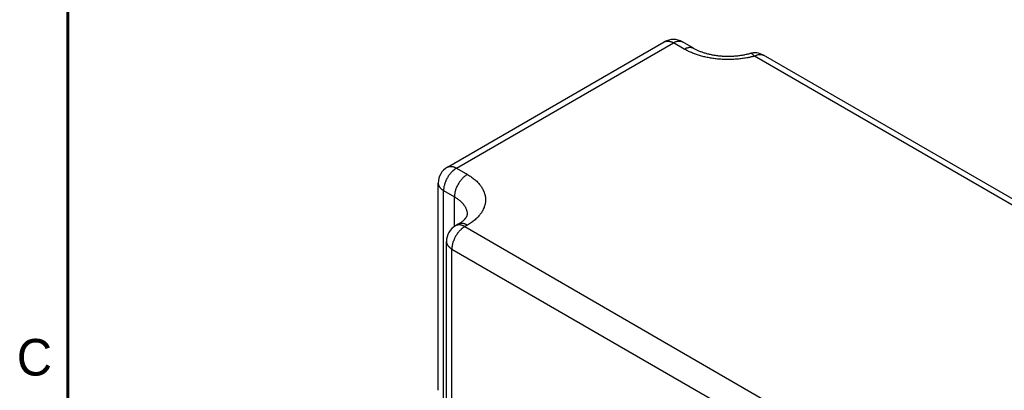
# Model space of a CAD drawing. Header units: inches. Extents: x 0 to 34, y 0 to 22.
# Tile 10 of 33: x 0.2 to 6.9, y 13.5 to 16.1. Entities that reach past the tile are written whole.
import ezdxf

# ---------------------------------------------------------------- set-up
doc = ezdxf.new("R2010")
doc.units = ezdxf.units.IN
doc.header["$LTSCALE"] = 1.87
doc.header["$MEASUREMENT"] = 0
doc.layers.get('0').update_dxf_attribs({"linetype": 'CONTINUOUS'})
doc.styles.add('TEXTSTYLE_2', font='txt')

msp = doc.modelspace()

# ---------------------------------------------------------------- linework, layer by layer
at = {"color": 7, "linetype": 'CONTINUOUS'}
for p, q in [((3.0983, 15.0494), (4.5832, 15.9068)), ((4.7825, 15.8639), (4.7083, 15.9068)), ((9.7538, 13.2221), (5.263, 15.8151)), ((3.0358, 13.5237), (3.0358, 14.9411)), ((3.1726, 14.6595), (3.1549, 14.6493)), ((3.0924, 13.1236), (3.0924, 14.541))]:
    msp.add_line(p, q, dxfattribs=at)
at = {"color": 9, "linetype": 'CONTINUOUS'}
for p, q in [((3.1608, 15.0432), (4.6458, 15.9006)), ((4.72, 15.8577), (4.6458, 15.9006)), ((9.6913, 13.2159), (5.2005, 15.8089)), ((3.1608, 15.0432), (3.2351, 15.0003)), ((3.0724, 13.4727), (3.0724, 14.8901)), ((3.0724, 14.8901), (3.1467, 14.8472)), ((3.1467, 14.6441), (3.1467, 14.8472)), ((3.2351, 14.6533), (3.2174, 14.6431)), ((3.2174, 14.6431), (7.6722, 12.0709)), ((3.129, 13.0726), (3.129, 14.49)), ((3.129, 14.49), (7.5838, 11.9179))]:
    msp.add_line(p, q, dxfattribs=at)
at = {"color": 7, "linetype": 'CONTINUOUS', "const_width": 0.02}
msp.add_lwpolyline([(0.5, 21.5), (0.5, 0.5)], dxfattribs=at)
at = {"color": 7, "linetype": 'CONTINUOUS'}
for centre, start, end in [((4.6458, 15.7985), 59.9984, 120.00563), ((5.2005, 15.7068), 59.9984, 105.10501), ((3.1608, 14.9411), 120.0016, 180.00403), ((3.2174, 14.541), 120.0016, 180.00403)]:
    msp.add_arc(centre, 0.125, start, end, dxfattribs=at)
at = {"color": 9, "linetype": 'CONTINUOUS'}
for points, knots in [([(4.5832, 15.9068), (4.5843, 15.9073), (4.5864, 15.9084), (4.5897, 15.9098), (4.5931, 15.9109), (4.5967, 15.9118), (4.6003, 15.9123), (4.6041, 15.9126), (4.608, 15.9126), (4.612, 15.9124), (4.616, 15.9118), (4.6201, 15.911), (4.6243, 15.9099), (4.6285, 15.9086), (4.6328, 15.907), (4.6371, 15.9051), (4.6415, 15.9029), (4.6443, 15.9014), (4.6458, 15.9006)], [0, 0, 0, 0, 0.053924, 0.108122, 0.162842, 0.218315, 0.274758, 0.332364, 0.391301, 0.451708, 0.513712, 0.577431, 0.642973, 0.710415, 0.77981, 0.851193, 0.924589, 1, 1, 1, 1]), ([(4.6458, 15.9006), (4.6486, 15.9022), (4.6529, 15.9044), (4.6587, 15.907), (4.6643, 15.9091), (4.6699, 15.9107), (4.6755, 15.9118), (4.6795, 15.9124), (4.6835, 15.9126), (4.6874, 15.9126), (4.6912, 15.9123), (4.6949, 15.9118), (4.6984, 15.9109), (4.7018, 15.9098), (4.7051, 15.9084), (4.7072, 15.9073), (4.7083, 15.9068)], [0, 0, 0, 0, 0.148542, 0.219948, 0.28942, 0.422584, 0.486421, 0.548509, 0.608954, 0.667885, 0.725458, 0.781853, 0.837273, 0.891942, 0.9461, 1, 1, 1, 1]), ([(4.72, 15.8577), (4.7228, 15.8593), (4.7271, 15.8616), (4.7329, 15.8641), (4.7385, 15.8662), (4.7442, 15.8679), (4.7497, 15.869), (4.7538, 15.8695), (4.7578, 15.8698), (4.7616, 15.8697), (4.7654, 15.8695), (4.7691, 15.8689), (4.7727, 15.8681), (4.7761, 15.867), (4.7794, 15.8656), (4.7815, 15.8645), (4.7825, 15.8639)], [0, 0, 0, 0, 0.148542, 0.219948, 0.28942, 0.422584, 0.486421, 0.548509, 0.608954, 0.667885, 0.725458, 0.781853, 0.837273, 0.891942, 0.9461, 1, 1, 1, 1]), ([(5.2005, 15.8089), (5.198, 15.8082), (5.1931, 15.8069), (5.1856, 15.8051), (5.1781, 15.8033), (5.1705, 15.8016), (5.1629, 15.8), (5.1527, 15.7979), (5.1397, 15.7956), (5.1241, 15.7932), (5.1083, 15.791), (5.0923, 15.7893), (5.0709, 15.7874), (5.0439, 15.786), (5.0115, 15.7856), (4.9791, 15.7867), (4.947, 15.7893), (4.9153, 15.7932), (4.8842, 15.7985), (4.8539, 15.8052), (4.8245, 15.8132), (4.8009, 15.821), (4.7826, 15.8278), (4.7693, 15.8332), (4.7564, 15.8389), (4.7439, 15.8449), (4.7317, 15.8511), (4.7239, 15.8555), (4.72, 15.8577)], [0, 0, 0, 0, 0.015451, 0.030983, 0.046599, 0.062292, 0.078056, 0.093888, 0.125744, 0.157832, 0.190121, 0.222582, 0.255184, 0.320679, 0.386359, 0.451968, 0.517251, 0.581958, 0.645845, 0.708678, 0.770237, 0.830317, 0.859747, 0.888741, 0.91728, 0.945346, 0.972923, 1, 1, 1, 1]), ([(5.2005, 15.8089), (5.1998, 15.8098), (5.1983, 15.8115), (5.1961, 15.8139), (5.194, 15.8162), (5.1918, 15.8183), (5.1896, 15.8202), (5.1875, 15.8218), (5.1854, 15.8233), (5.1833, 15.8246), (5.1812, 15.8257), (5.1792, 15.8266), (5.1772, 15.8273), (5.1753, 15.8278), (5.1734, 15.828), (5.1715, 15.8281), (5.1697, 15.8279), (5.1685, 15.8277), (5.1679, 15.8275)], [0, 0, 0, 0, 0.08653, 0.169557, 0.249045, 0.324985, 0.397387, 0.466285, 0.531742, 0.593861, 0.65279, 0.70873, 0.761932, 0.812709, 0.861442, 0.908567, 0.954575, 1, 1, 1, 1]), ([(5.2005, 15.8089), (5.2033, 15.8105), (5.2076, 15.8128), (5.2134, 15.8153), (5.219, 15.8174), (5.2246, 15.8191), (5.2302, 15.8202), (5.2343, 15.8207), (5.2382, 15.821), (5.2421, 15.821), (5.2459, 15.8207), (5.2496, 15.8201), (5.2531, 15.8193), (5.2566, 15.8182), (5.2599, 15.8168), (5.262, 15.8157), (5.263, 15.8151)], [0, 0, 0, 0, 0.148542, 0.219948, 0.28942, 0.422584, 0.486421, 0.548509, 0.608954, 0.667885, 0.725458, 0.781853, 0.837273, 0.891942, 0.9461, 1, 1, 1, 1]), ([(3.1608, 15.0432), (3.1594, 15.0423), (3.1565, 15.0406), (3.1521, 15.0377), (3.1478, 15.0346), (3.1436, 15.0313), (3.1393, 15.0277), (3.1337, 15.0227), (3.1268, 15.0159), (3.1203, 15.0086), (3.1153, 15.0024), (3.1105, 14.996), (3.1046, 14.9877), (3.0982, 14.9773), (3.0934, 14.9683), (3.0898, 14.961), (3.0865, 14.9536), (3.0835, 14.9462), (3.0809, 14.9387), (3.0786, 14.9313), (3.0762, 14.9221), (3.0744, 14.9129), (3.0734, 14.9057), (3.0727, 14.8987), (3.0724, 14.8935), (3.0724, 14.8901)], [0, 0, 0, 0, 0.027539, 0.055768, 0.084647, 0.114134, 0.144192, 0.174781, 0.237371, 0.301566, 0.334156, 0.367009, 0.433292, 0.500006, 0.566721, 0.599947, 0.633012, 0.69845, 0.73073, 0.762649, 0.825215, 0.885812, 0.915283, 0.944157, 1, 1, 1, 1]), ([(3.0983, 15.0494), (3.0994, 15.05), (3.1015, 15.0511), (3.1047, 15.0524), (3.1082, 15.0536), (3.1117, 15.0544), (3.1154, 15.055), (3.1192, 15.0552), (3.1231, 15.0553), (3.127, 15.055), (3.1311, 15.0544), (3.1367, 15.0534), (3.1423, 15.0517), (3.1479, 15.0496), (3.1537, 15.0471), (3.158, 15.0448), (3.1608, 15.0432)], [0, 0, 0, 0, 0.0539, 0.108058, 0.162727, 0.218147, 0.274542, 0.332115, 0.391046, 0.451491, 0.513579, 0.577416, 0.71058, 0.780052, 0.851458, 1, 1, 1, 1]), ([(3.2351, 15.0003), (3.2321, 14.9986), (3.2262, 14.9948), (3.2176, 14.9884), (3.2092, 14.9811), (3.2011, 14.973), (3.1933, 14.9642), (3.1858, 14.9548), (3.1789, 14.9448), (3.1725, 14.9344), (3.1667, 14.9236), (3.1615, 14.9126), (3.157, 14.9015), (3.1533, 14.8903), (3.1504, 14.8792), (3.1483, 14.8683), (3.147, 14.8576), (3.1467, 14.8506), (3.1467, 14.8472)], [0, 0, 0, 0, 0.055839, 0.114181, 0.174786, 0.237357, 0.301553, 0.366998, 0.433288, 0.500006, 0.566724, 0.633014, 0.698457, 0.762652, 0.825221, 0.885824, 0.944163, 1, 1, 1, 1]), ([(3.2351, 15.0003), (3.2399, 14.9975), (3.2494, 14.9918), (3.263, 14.9827), (3.2759, 14.9732), (3.2879, 14.9633), (3.2991, 14.9532), (3.3094, 14.9427), (3.3173, 14.9336), (3.3231, 14.9263), (3.3286, 14.919), (3.3348, 14.9096), (3.3413, 14.8982), (3.3469, 14.8866), (3.3515, 14.8748), (3.3551, 14.8629), (3.3577, 14.8509), (3.3592, 14.8389), (3.3597, 14.8268), (3.3592, 14.8147), (3.3577, 14.8027), (3.3551, 14.7907), (3.3515, 14.7788), (3.3469, 14.767), (3.3413, 14.7554), (3.3348, 14.744), (3.3286, 14.7346), (3.3231, 14.7273), (3.3173, 14.72), (3.3094, 14.7109), (3.2991, 14.7004), (3.2879, 14.6903), (3.2759, 14.6804), (3.263, 14.6709), (3.2494, 14.6618), (3.2399, 14.6561), (3.2351, 14.6533)], [0, 0, 0, 0, 0.037616, 0.074279, 0.109978, 0.144709, 0.17848, 0.211309, 0.243224, 0.258853, 0.274269, 0.304489, 0.333952, 0.362737, 0.390932, 0.41864, 0.445973, 0.473051, 0.5, 0.526949, 0.554027, 0.58136, 0.609068, 0.637263, 0.666048, 0.695511, 0.725731, 0.741147, 0.756776, 0.788691, 0.82152, 0.855291, 0.890022, 0.925721, 0.962384, 1, 1, 1, 1]), ([(3.0358, 14.9411), (3.0358, 14.9399), (3.0359, 14.9376), (3.0364, 14.934), (3.0371, 14.9305), (3.0382, 14.927), (3.0395, 14.9235), (3.0412, 14.9201), (3.0431, 14.9168), (3.0453, 14.9135), (3.0478, 14.9102), (3.0516, 14.9059), (3.0558, 14.9019), (3.0604, 14.8981), (3.0642, 14.8953), (3.0682, 14.8926), (3.071, 14.8909), (3.0724, 14.8901)], [0, 0, 0, 0, 0.053917, 0.108073, 0.162725, 0.218119, 0.274491, 0.332054, 0.390986, 0.451435, 0.513526, 0.577361, 0.710515, 0.779982, 0.851389, 0.924735, 1, 1, 1, 1]), ([(3.1467, 14.8472), (3.1501, 14.8452), (3.1568, 14.8412), (3.1664, 14.8348), (3.1755, 14.8281), (3.184, 14.8211), (3.1919, 14.8139), (3.1991, 14.8065), (3.2047, 14.8002), (3.2088, 14.795), (3.2127, 14.7898), (3.2171, 14.7832), (3.2217, 14.7751), (3.2256, 14.7669), (3.2289, 14.7586), (3.2314, 14.7502), (3.2332, 14.7418), (3.2343, 14.7333), (3.2346, 14.7276), (3.2346, 14.7247)], [0, 0, 0, 0, 0.075233, 0.148559, 0.219955, 0.289418, 0.356961, 0.422618, 0.486448, 0.517706, 0.548539, 0.608978, 0.667904, 0.725473, 0.781864, 0.837281, 0.891947, 0.946103, 1, 1, 1, 1]), ([(3.2174, 14.6431), (3.2159, 14.6422), (3.213, 14.6404), (3.2087, 14.6376), (3.2044, 14.6345), (3.2001, 14.6312), (3.1959, 14.6276), (3.1903, 14.6226), (3.1834, 14.6158), (3.1769, 14.6085), (3.1719, 14.6023), (3.167, 14.5959), (3.1612, 14.5876), (3.1548, 14.5772), (3.15, 14.5682), (3.1464, 14.5608), (3.1431, 14.5535), (3.1401, 14.546), (3.1375, 14.5386), (3.1351, 14.5311), (3.1327, 14.522), (3.1309, 14.5128), (3.1299, 14.5056), (3.1292, 14.4986), (3.129, 14.4934), (3.129, 14.49)], [0, 0, 0, 0, 0.027539, 0.055768, 0.084647, 0.114134, 0.144192, 0.174781, 0.237371, 0.301566, 0.334156, 0.367009, 0.433292, 0.500006, 0.566721, 0.599947, 0.633012, 0.69845, 0.73073, 0.762649, 0.825215, 0.885812, 0.915283, 0.944157, 1, 1, 1, 1]), ([(3.2174, 14.6431), (3.2146, 14.6447), (3.2103, 14.6469), (3.2045, 14.6495), (3.1989, 14.6516), (3.1932, 14.6532), (3.1877, 14.6543), (3.1836, 14.6549), (3.1796, 14.6551), (3.1758, 14.6551), (3.172, 14.6548), (3.1683, 14.6543), (3.1647, 14.6534), (3.1613, 14.6523), (3.158, 14.651), (3.1559, 14.6499), (3.1549, 14.6493)], [0, 0, 0, 0, 0.148542, 0.219948, 0.28942, 0.422584, 0.486421, 0.548509, 0.608954, 0.667885, 0.725458, 0.781853, 0.837273, 0.891942, 0.9461, 1, 1, 1, 1]), ([(3.2351, 14.6533), (3.2323, 14.6549), (3.228, 14.6572), (3.2222, 14.6597), (3.2165, 14.6618), (3.2109, 14.6635), (3.2053, 14.6645), (3.2013, 14.6651), (3.1973, 14.6653), (3.1934, 14.6653), (3.1897, 14.6651), (3.186, 14.6645), (3.1824, 14.6637), (3.179, 14.6625), (3.1757, 14.6612), (3.1736, 14.6601), (3.1726, 14.6595)], [0, 0, 0, 0, 0.148542, 0.219948, 0.28942, 0.422584, 0.486421, 0.548509, 0.608954, 0.667885, 0.725458, 0.781853, 0.837273, 0.891942, 0.9461, 1, 1, 1, 1]), ([(3.0924, 14.541), (3.0924, 14.5398), (3.0925, 14.5375), (3.093, 14.5339), (3.0937, 14.5304), (3.0948, 14.5269), (3.0961, 14.5234), (3.0978, 14.52), (3.0997, 14.5167), (3.1019, 14.5133), (3.1044, 14.5101), (3.1081, 14.5058), (3.1124, 14.5018), (3.117, 14.498), (3.1208, 14.4952), (3.1248, 14.4925), (3.1276, 14.4908), (3.129, 14.49)], [0, 0, 0, 0, 0.053917, 0.108073, 0.162725, 0.218119, 0.274491, 0.332054, 0.390986, 0.451435, 0.513526, 0.577361, 0.710515, 0.779982, 0.851389, 0.924735, 1, 1, 1, 1])]:
    msp.add_open_spline(points, degree=3, knots=knots, dxfattribs=at)
at = {"color": 7, "linetype": 'CONTINUOUS'}
for points, knots in [([(4.7825, 15.8639), (4.7853, 15.8623), (4.7909, 15.8592), (4.7997, 15.8546), (4.809, 15.8502), (4.8187, 15.846), (4.8289, 15.8419), (4.8394, 15.838), (4.8503, 15.8343), (4.8615, 15.8308), (4.8731, 15.8275), (4.889, 15.8234), (4.9095, 15.8189), (4.9348, 15.8147), (4.9608, 15.8115), (4.9872, 15.8095), (5.0138, 15.8086), (5.0405, 15.8089), (5.067, 15.8103), (5.0932, 15.8129), (5.1189, 15.8167), (5.1437, 15.8214), (5.16, 15.8254), (5.1679, 15.8275)], [0, 0, 0, 0, 0.024062, 0.049099, 0.075056, 0.101879, 0.129513, 0.157906, 0.187004, 0.216755, 0.24711, 0.278016, 0.34128, 0.40616, 0.47227, 0.539228, 0.606658, 0.674181, 0.741424, 0.808009, 0.873556, 0.937683, 1, 1, 1, 1]), ([(3.1726, 14.6595), (3.1759, 14.6614), (3.1822, 14.6652), (3.191, 14.6711), (3.199, 14.677), (3.2062, 14.6829), (3.2115, 14.6877), (3.2152, 14.6914), (3.2178, 14.6941), (3.2201, 14.6967), (3.2222, 14.6992), (3.2241, 14.7016), (3.2258, 14.7039), (3.2273, 14.706), (3.2286, 14.7081), (3.2297, 14.71), (3.2307, 14.7118), (3.2315, 14.7135), (3.2322, 14.715), (3.2328, 14.7164), (3.2334, 14.718), (3.2338, 14.7195), (3.2341, 14.7209), (3.2343, 14.722), (3.2345, 14.723), (3.2345, 14.724), (3.2346, 14.7245), (3.2346, 14.7247)], [0, 0, 0, 0, 0.122695, 0.238, 0.345469, 0.444689, 0.535296, 0.57728, 0.617012, 0.654472, 0.689652, 0.722551, 0.753184, 0.781575, 0.807762, 0.8318, 0.853757, 0.873717, 0.89178, 0.90806, 0.922688, 0.94758, 0.958164, 0.967739, 0.984752, 0.992544, 1, 1, 1, 1])]:
    msp.add_open_spline(points, degree=3, knots=knots, dxfattribs=at)

# ---------------------------------------------------------------- texts
at = {"color": 2, "linetype": 'CONTINUOUS', "insert": (0.1508, 13.8746), "char_height": 0.25, "width": 0.25, "attachment_point": 1, "line_spacing_factor": 0.9, "style": 'TEXTSTYLE_2'}
msp.add_mtext('C', dxfattribs=at)

doc.saveas('drawing.dxf')
